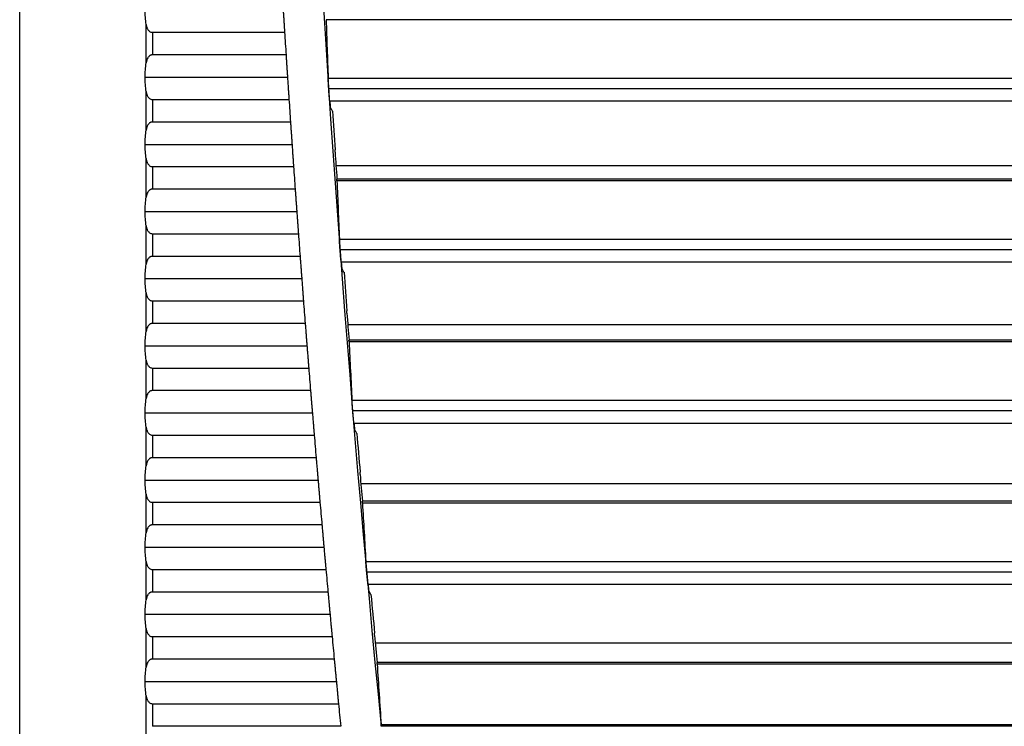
# Model space of a CAD drawing. Header units: millimetres. Extents: x 0 to 1956, y 0 to 1511.
# Tile 17 of 56: x 717 to 790, y 884 to 937. Entities that reach past the tile are written whole.
import ezdxf

# ---------------------------------------------------------------- set-up
doc = ezdxf.new("R2010")
doc.units = ezdxf.units.MM
doc.header["$LTSCALE"] = 7

msp = doc.modelspace()

# ---------------------------------------------------------------- linework, layer by layer
for p, q in [((717.116, 867.318), (717.116, 1207.467)), ((726.537, 933.299), (726.537, 936.169)), ((863.562, 936.517), (739.943, 936.517)), ((726.998, 935.576), (726.998, 933.893)), ((726.998, 935.576), (736.847, 935.576)), ((736.955, 933.893), (726.998, 933.893)), ((726.454, 932.234), (737.064, 932.234)), ((740.091, 932.172), (990.242, 932.172)), ((726.537, 928.299), (726.537, 931.169)), ((990.198, 931.377), (740.136, 931.377)), ((726.998, 930.576), (737.174, 930.576)), ((726.998, 930.576), (726.998, 928.893)), ((990.119, 930.454), (740.214, 930.454)), ((737.287, 928.893), (726.998, 928.893)), ((726.454, 927.234), (737.401, 927.234)), ((726.537, 923.299), (726.537, 926.169)), ((859.167, 925.643), (740.677, 925.643)), ((726.998, 925.576), (737.516, 925.576)), ((726.998, 925.576), (726.998, 923.893)), ((863.562, 924.517), (740.747, 924.517)), ((863.553, 924.651), (740.749, 924.651)), ((737.636, 923.893), (726.998, 923.893)), ((726.454, 922.234), (737.755, 922.234)), ((726.537, 918.299), (726.537, 921.169)), ((726.998, 920.576), (737.876, 920.576)), ((726.998, 920.576), (726.998, 918.893)), ((740.931, 920.172), (989.402, 920.172)), ((989.351, 919.377), (740.982, 919.377)), ((738.001, 918.893), (726.998, 918.893)), ((989.266, 918.454), (741.067, 918.454)), ((726.454, 917.234), (738.126, 917.234)), ((726.537, 913.299), (726.537, 916.169)), ((726.998, 915.576), (726.998, 913.893)), ((726.998, 915.576), (738.252, 915.576)), ((738.383, 913.893), (726.998, 913.893)), ((859.167, 913.793), (741.557, 913.793)), ((863.562, 912.517), (741.649, 912.517)), ((863.553, 912.651), (741.65, 912.651)), ((726.454, 912.234), (738.513, 912.234)), ((726.537, 908.299), (726.537, 911.169)), ((726.998, 910.576), (726.998, 908.893)), ((726.998, 910.576), (738.646, 910.576)), ((738.782, 908.893), (726.998, 908.893)), ((741.868, 908.172), (988.466, 908.172)), ((988.408, 907.377), (741.925, 907.377)), ((726.454, 907.234), (738.918, 907.234)), ((726.537, 903.299), (726.537, 906.169)), ((988.315, 906.454), (742.018, 906.454)), ((726.998, 905.576), (726.998, 903.893)), ((726.998, 905.576), (739.055, 905.576)), ((739.197, 903.893), (726.998, 903.893)), ((726.454, 902.234), (739.339, 902.234)), ((859.167, 901.943), (742.533, 901.943)), ((726.537, 898.299), (726.537, 901.169)), ((726.998, 900.576), (726.998, 898.893)), ((726.998, 900.576), (739.482, 900.576)), ((863.553, 900.651), (742.647, 900.651)), ((863.562, 900.517), (742.648, 900.517)), ((739.63, 898.893), (726.998, 898.893)), ((726.454, 897.234), (739.777, 897.234)), ((726.537, 893.299), (726.537, 896.169)), ((726.998, 895.576), (726.998, 893.893)), ((726.998, 895.576), (739.926, 895.576)), ((742.901, 896.172), (987.432, 896.172)), ((987.368, 895.377), (742.965, 895.377)), ((987.268, 894.454), (743.065, 894.454)), ((740.079, 893.893), (726.998, 893.893)), ((726.454, 892.234), (740.232, 892.234)), ((726.537, 888.299), (726.537, 891.169)), ((726.998, 890.576), (740.386, 890.576)), ((726.998, 890.576), (726.998, 888.893)), ((859.167, 890.093), (743.603, 890.093)), ((740.545, 888.893), (726.998, 888.893)), ((863.553, 888.651), (743.742, 888.651)), ((863.562, 888.517), (743.743, 888.517)), ((726.454, 887.234), (740.703, 887.234)), ((726.537, 883.299), (726.537, 886.169)), ((726.998, 885.576), (726.998, 883.893)), ((726.998, 885.576), (740.863, 885.576)), ((741.028, 883.893), (726.998, 883.893)), ((744.042, 884.032), (986.292, 884.032)), ((986.291, 883.898), (744.042, 883.898))]:
    msp.add_line(p, q)
at = {"flags": 128}
for points in [[(740.275, 929.954), (740.27, 930.017), (740.266, 930.079), (740.262, 930.142), (740.258, 930.204), (740.254, 930.267), (740.249, 930.329), (740.245, 930.392), (740.241, 930.454)], [(740.414, 929.71), (740.336, 929.847), (740.275, 929.954)], [(740.606, 926.651), (740.609, 926.749), (740.611, 926.827)], [(741.132, 917.954), (741.128, 918.017), (741.123, 918.079), (741.118, 918.142), (741.113, 918.204), (741.109, 918.267), (741.104, 918.329), (741.099, 918.392), (741.095, 918.454)], [(741.273, 917.71), (741.194, 917.847), (741.132, 917.954)], [(741.49, 914.651), (741.493, 914.749), (741.494, 914.827)], [(742.087, 905.954), (742.082, 906.017), (742.076, 906.079), (742.071, 906.142), (742.066, 906.204), (742.061, 906.267), (742.056, 906.329), (742.05, 906.392), (742.045, 906.454)], [(742.23, 905.71), (742.15, 905.847), (742.087, 905.954)], [(742.472, 902.651), (742.473, 902.749), (742.474, 902.827)], [(743.138, 893.954), (743.133, 894.017), (743.127, 894.079), (743.121, 894.142), (743.116, 894.204), (743.11, 894.267), (743.104, 894.329), (743.098, 894.392), (743.093, 894.454)], [(743.284, 893.71), (743.202, 893.847), (743.138, 893.954)], [(743.55, 890.651), (743.551, 890.749), (743.551, 890.827)]]:
    msp.add_lwpolyline(points, dxfattribs=at)
for radius, start, end in [(1500, 173.953628, 185.623813), (1503, 183.636, 183.700303), (1503, 183.82701, 183.891327), (1499.825, 183.868279, 183.978676), (1499.843, 183.985382, 184.061973), (1503, 184.018062, 184.082394), (1503, 184.209159, 184.273507), (1499.825, 184.327875, 184.438336), (1503, 184.400303, 184.464667), (1499.843, 184.445041, 184.521677), (1503, 184.591496, 184.655878), (1503, 184.782741, 184.84714), (1499.825, 184.78775, 184.898283), (1499.843, 184.904986, 184.981674), (1503, 184.974038, 185.038456), (1503, 185.165392, 185.229829), (1499.825, 185.247934, 185.358546), (1503, 185.356803, 185.42126), (1499.843, 185.365249, 185.441992), (1503, 185.548274, 185.612752)]:
    msp.add_arc((2236.822, 1030.893), radius, start, end)
for points in [[(726.537, 936.169), (726.483, 936.507), (726.454, 936.873), (726.454, 937.234)], [(739.943, 936.517), (739.99, 935.068), (740.04, 933.62), (740.091, 932.172)], [(726.454, 932.234), (726.454, 932.595), (726.483, 932.962), (726.537, 933.299)], [(726.537, 931.169), (726.483, 931.507), (726.454, 931.873), (726.454, 932.234)], [(726.454, 927.234), (726.454, 927.595), (726.483, 927.962), (726.537, 928.299)], [(726.537, 926.169), (726.483, 926.507), (726.454, 926.873), (726.454, 927.234)], [(740.747, 924.517), (740.807, 923.068), (740.868, 921.62), (740.931, 920.172)], [(726.454, 922.234), (726.454, 922.595), (726.483, 922.962), (726.537, 923.299)], [(726.537, 921.169), (726.483, 921.507), (726.454, 921.873), (726.454, 922.234)], [(726.454, 917.234), (726.454, 917.595), (726.483, 917.962), (726.537, 918.299)], [(726.537, 916.169), (726.483, 916.507), (726.454, 916.873), (726.454, 917.234)], [(726.454, 912.234), (726.454, 912.595), (726.483, 912.962), (726.537, 913.299)], [(741.649, 912.517), (741.72, 911.068), (741.793, 909.62), (741.868, 908.172)], [(726.537, 911.169), (726.483, 911.507), (726.454, 911.873), (726.454, 912.234)], [(726.454, 907.234), (726.454, 907.595), (726.483, 907.962), (726.537, 908.299)], [(726.537, 906.169), (726.483, 906.507), (726.454, 906.873), (726.454, 907.234)], [(726.454, 902.234), (726.454, 902.595), (726.483, 902.962), (726.537, 903.299)], [(726.537, 901.169), (726.483, 901.507), (726.454, 901.873), (726.454, 902.234)], [(742.648, 900.517), (742.73, 899.068), (742.815, 897.62), (742.901, 896.172)], [(726.454, 897.234), (726.454, 897.595), (726.483, 897.962), (726.537, 898.299)], [(726.537, 896.169), (726.483, 896.507), (726.454, 896.873), (726.454, 897.234)], [(726.454, 892.234), (726.454, 892.595), (726.483, 892.962), (726.537, 893.299)], [(726.537, 891.169), (726.483, 891.507), (726.454, 891.873), (726.454, 892.234)], [(726.454, 887.234), (726.454, 887.595), (726.483, 887.962), (726.537, 888.299)], [(743.743, 888.517), (743.841, 887.021), (743.94, 885.527), (744.042, 884.032)], [(726.537, 886.169), (726.483, 886.507), (726.454, 886.873), (726.454, 887.234)]]:
    msp.add_open_spline(points, degree=3)
for points, knots in [([(736.743, 937.234), (736.747, 937.176), (736.754, 937.058), (736.765, 936.884), (736.776, 936.71), (736.787, 936.538), (736.8, 936.33), (736.815, 936.091), (736.832, 935.825), (736.842, 935.659), (736.847, 935.576)], [0, 0, 0, 0, 0.10026, 0.200037, 0.299673, 0.399511, 0.499896, 0.666795, 0.832962, 1, 1, 1, 1]), ([(726.537, 936.169), (726.544, 936.131), (726.557, 936.058), (726.585, 935.957), (726.619, 935.868), (726.663, 935.784), (726.719, 935.706), (726.795, 935.638), (726.888, 935.586), (726.962, 935.579), (726.998, 935.576)], [0, 0, 0, 0, 0.141663, 0.271565, 0.390457, 0.499316, 0.630916, 0.749123, 0.878286, 1, 1, 1, 1]), ([(726.998, 933.893), (726.98, 933.892), (726.944, 933.89), (726.892, 933.877), (726.842, 933.856), (726.783, 933.82), (726.719, 933.762), (726.645, 933.659), (726.577, 933.505), (726.551, 933.372), (726.537, 933.299)], [0, 0, 0, 0, 0.06087, 0.121652, 0.184319, 0.250676, 0.369054, 0.500989, 0.728481, 1, 1, 1, 1]), ([(736.955, 933.893), (736.959, 933.843), (736.965, 933.744), (736.975, 933.59), (736.985, 933.431), (736.996, 933.268), (737.009, 933.064), (737.025, 932.817), (737.044, 932.527), (737.057, 932.332), (737.064, 932.234)], [0, 0, 0, 0, 0.1003, 0.200128, 0.299827, 0.399742, 0.500217, 0.666971, 0.833034, 1, 1, 1, 1]), ([(737.064, 932.234), (737.067, 932.176), (737.075, 932.058), (737.087, 931.884), (737.098, 931.71), (737.11, 931.538), (737.123, 931.33), (737.139, 931.091), (737.157, 930.825), (737.168, 930.659), (737.174, 930.576)], [0, 0, 0, 0, 0.100261, 0.200038, 0.299674, 0.399512, 0.499896, 0.666797, 0.832965, 1, 1, 1, 1]), ([(740.136, 931.377), (740.133, 931.409), (740.129, 931.474), (740.123, 931.568), (740.118, 931.661), (740.112, 931.75), (740.107, 931.843), (740.102, 931.937), (740.097, 932.027), (740.094, 932.108), (740.092, 932.15), (740.091, 932.172)], [0, 0, 0, 0, 0.100641, 0.199931, 0.298914, 0.398641, 0.500143, 0.623806, 0.750355, 0.874468, 1, 1, 1, 1]), ([(726.537, 931.169), (726.544, 931.131), (726.557, 931.058), (726.585, 930.957), (726.619, 930.868), (726.663, 930.784), (726.719, 930.706), (726.795, 930.638), (726.888, 930.586), (726.962, 930.579), (726.998, 930.576)], [0, 0, 0, 0, 0.1416631, 0.2715652, 0.3904567, 0.4993164, 0.6309156, 0.7491233, 0.8782856, 1, 1, 1, 1]), ([(740.214, 930.454), (740.213, 930.455), (740.212, 930.457), (740.21, 930.471), (740.207, 930.492), (740.202, 930.532), (740.195, 930.603), (740.185, 930.718), (740.173, 930.858), (740.161, 931.018), (740.148, 931.193), (740.14, 931.316), (740.136, 931.377)], [0, 0, 0, 0, 0.062269, 0.124334, 0.186776, 0.250169, 0.37356, 0.499921, 0.622448, 0.7492, 0.874527, 1, 1, 1, 1]), ([(726.998, 928.893), (726.98, 928.892), (726.944, 928.89), (726.892, 928.877), (726.842, 928.856), (726.783, 928.82), (726.719, 928.762), (726.645, 928.659), (726.577, 928.505), (726.551, 928.372), (726.537, 928.299)], [0, 0, 0, 0, 0.06087, 0.121652, 0.184319, 0.250676, 0.369054, 0.500989, 0.728481, 1, 1, 1, 1]), ([(737.287, 928.893), (737.29, 928.843), (737.297, 928.744), (737.308, 928.59), (737.319, 928.431), (737.33, 928.268), (737.344, 928.063), (737.361, 927.817), (737.381, 927.527), (737.394, 927.332), (737.401, 927.234)], [0, 0, 0, 0, 0.100298, 0.200125, 0.299824, 0.39974, 0.500218, 0.66697, 0.833033, 1, 1, 1, 1]), ([(737.401, 927.234), (737.405, 927.176), (737.413, 927.058), (737.425, 926.884), (737.437, 926.71), (737.449, 926.538), (737.464, 926.331), (737.48, 926.091), (737.499, 925.825), (737.511, 925.659), (737.516, 925.576)], [0, 0, 0, 0, 0.100261, 0.200039, 0.299675, 0.399513, 0.499895, 0.6668, 0.832968, 1, 1, 1, 1]), ([(726.537, 926.169), (726.544, 926.131), (726.557, 926.058), (726.585, 925.957), (726.619, 925.868), (726.663, 925.784), (726.719, 925.706), (726.795, 925.638), (726.888, 925.586), (726.962, 925.579), (726.998, 925.576)], [0, 0, 0, 0, 0.141663, 0.271565, 0.390457, 0.499316, 0.630916, 0.749123, 0.878286, 1, 1, 1, 1]), ([(740.747, 924.517), (740.747, 924.53), (740.746, 924.558), (740.745, 924.591), (740.744, 924.622), (740.745, 924.646), (740.746, 924.649), (740.747, 924.651)], [0, 0, 0, 0, 0.166121, 0.332227, 0.499584, 0.749081, 1, 1, 1, 1]), ([(726.998, 923.893), (726.98, 923.892), (726.944, 923.89), (726.892, 923.877), (726.842, 923.856), (726.783, 923.82), (726.719, 923.762), (726.645, 923.659), (726.577, 923.505), (726.551, 923.372), (726.537, 923.299)], [0, 0, 0, 0, 0.06087, 0.121652, 0.184319, 0.250676, 0.369054, 0.500989, 0.728481, 1, 1, 1, 1]), ([(737.636, 923.893), (737.639, 923.843), (737.646, 923.744), (737.657, 923.59), (737.669, 923.431), (737.68, 923.268), (737.695, 923.063), (737.713, 922.817), (737.734, 922.527), (737.748, 922.332), (737.755, 922.234)], [0, 0, 0, 0, 0.100296, 0.200122, 0.299821, 0.399739, 0.500218, 0.66697, 0.833032, 1, 1, 1, 1]), ([(737.755, 922.234), (737.759, 922.176), (737.768, 922.058), (737.78, 921.884), (737.793, 921.71), (737.805, 921.538), (737.821, 921.331), (737.838, 921.091), (737.858, 920.825), (737.87, 920.659), (737.876, 920.576)], [0, 0, 0, 0, 0.100262, 0.20004, 0.299676, 0.399514, 0.499895, 0.666803, 0.832971, 1, 1, 1, 1]), ([(726.537, 921.169), (726.544, 921.131), (726.557, 921.058), (726.585, 920.957), (726.619, 920.868), (726.663, 920.784), (726.719, 920.706), (726.795, 920.638), (726.888, 920.586), (726.962, 920.579), (726.998, 920.576)], [0, 0, 0, 0, 0.141663, 0.271565, 0.390457, 0.499316, 0.630916, 0.749123, 0.878286, 1, 1, 1, 1]), ([(740.982, 919.377), (740.979, 919.409), (740.975, 919.474), (740.968, 919.568), (740.962, 919.661), (740.956, 919.75), (740.949, 919.843), (740.944, 919.937), (740.938, 920.027), (740.934, 920.108), (740.932, 920.15), (740.931, 920.172)], [0, 0, 0, 0, 0.100649, 0.199944, 0.298928, 0.398652, 0.500145, 0.623812, 0.750356, 0.874473, 1, 1, 1, 1]), ([(741.067, 918.454), (741.067, 918.455), (741.066, 918.457), (741.063, 918.471), (741.06, 918.492), (741.055, 918.532), (741.047, 918.603), (741.036, 918.718), (741.023, 918.858), (741.01, 919.018), (740.996, 919.194), (740.986, 919.316), (740.982, 919.377)], [0, 0, 0, 0, 0.062267, 0.12433, 0.186774, 0.25017, 0.373555, 0.499922, 0.622445, 0.749199, 0.874523, 1, 1, 1, 1]), ([(726.998, 918.893), (726.98, 918.892), (726.944, 918.89), (726.892, 918.877), (726.842, 918.856), (726.783, 918.82), (726.719, 918.762), (726.645, 918.659), (726.577, 918.505), (726.551, 918.372), (726.537, 918.299)], [0, 0, 0, 0, 0.06087, 0.121652, 0.184319, 0.250676, 0.369054, 0.500989, 0.728481, 1, 1, 1, 1]), ([(738.001, 918.893), (738.005, 918.843), (738.012, 918.744), (738.024, 918.59), (738.035, 918.431), (738.048, 918.268), (738.063, 918.063), (738.082, 917.817), (738.103, 917.527), (738.118, 917.332), (738.126, 917.234)], [0, 0, 0, 0, 0.1002941, 0.2001188, 0.2998181, 0.3997372, 0.500219, 0.6669685, 0.833031, 1, 1, 1, 1]), ([(738.126, 917.234), (738.13, 917.176), (738.139, 917.058), (738.152, 916.884), (738.166, 916.71), (738.179, 916.538), (738.194, 916.331), (738.213, 916.091), (738.233, 915.825), (738.246, 915.659), (738.252, 915.576)], [0, 0, 0, 0, 0.100262, 0.200041, 0.299677, 0.399515, 0.499895, 0.666806, 0.832974, 1, 1, 1, 1]), ([(726.537, 916.169), (726.544, 916.131), (726.557, 916.058), (726.585, 915.957), (726.619, 915.868), (726.663, 915.784), (726.719, 915.706), (726.795, 915.638), (726.888, 915.586), (726.962, 915.579), (726.998, 915.576)], [0, 0, 0, 0, 0.141663, 0.271565, 0.390457, 0.499316, 0.630916, 0.749123, 0.878286, 1, 1, 1, 1]), ([(726.998, 913.893), (726.98, 913.892), (726.944, 913.89), (726.892, 913.877), (726.842, 913.856), (726.783, 913.82), (726.719, 913.762), (726.645, 913.659), (726.577, 913.505), (726.551, 913.372), (726.537, 913.299)], [0, 0, 0, 0, 0.06087, 0.121652, 0.184319, 0.250676, 0.369054, 0.500989, 0.728481, 1, 1, 1, 1]), ([(738.383, 913.893), (738.387, 913.843), (738.394, 913.744), (738.407, 913.59), (738.419, 913.431), (738.432, 913.267), (738.448, 913.063), (738.467, 912.817), (738.49, 912.527), (738.506, 912.332), (738.513, 912.234)], [0, 0, 0, 0, 0.100292, 0.200115, 0.299815, 0.399735, 0.50022, 0.666967, 0.83303, 1, 1, 1, 1]), ([(741.649, 912.517), (741.648, 912.53), (741.647, 912.558), (741.646, 912.591), (741.645, 912.622), (741.645, 912.646), (741.647, 912.649), (741.647, 912.651)], [0, 0, 0, 0, 0.166127, 0.332233, 0.499586, 0.749082, 1, 1, 1, 1]), ([(738.513, 912.234), (738.518, 912.176), (738.527, 912.058), (738.541, 911.884), (738.555, 911.71), (738.569, 911.538), (738.585, 911.331), (738.604, 911.091), (738.626, 910.825), (738.639, 910.659), (738.646, 910.576)], [0, 0, 0, 0, 0.100263, 0.200042, 0.299678, 0.399516, 0.499895, 0.666809, 0.832977, 1, 1, 1, 1]), ([(726.537, 911.169), (726.544, 911.131), (726.557, 911.058), (726.585, 910.957), (726.619, 910.868), (726.663, 910.784), (726.719, 910.706), (726.795, 910.638), (726.888, 910.586), (726.962, 910.579), (726.998, 910.576)], [0, 0, 0, 0, 0.1416631, 0.2715652, 0.3904567, 0.4993164, 0.6309156, 0.7491233, 0.8782856, 1, 1, 1, 1]), ([(726.998, 908.893), (726.98, 908.892), (726.944, 908.89), (726.892, 908.877), (726.842, 908.856), (726.783, 908.82), (726.719, 908.762), (726.645, 908.659), (726.577, 908.505), (726.551, 908.372), (726.537, 908.299)], [0, 0, 0, 0, 0.06087, 0.121652, 0.184319, 0.250676, 0.369054, 0.500989, 0.728481, 1, 1, 1, 1]), ([(738.782, 908.893), (738.786, 908.843), (738.794, 908.744), (738.806, 908.59), (738.819, 908.431), (738.833, 908.267), (738.849, 908.063), (738.87, 907.817), (738.893, 907.527), (738.91, 907.332), (738.918, 907.234)], [0, 0, 0, 0, 0.100289, 0.200112, 0.299812, 0.399734, 0.50022, 0.666966, 0.833029, 1, 1, 1, 1]), ([(741.925, 907.377), (741.922, 907.409), (741.917, 907.473), (741.909, 907.568), (741.902, 907.661), (741.896, 907.75), (741.889, 907.843), (741.882, 907.937), (741.876, 908.027), (741.871, 908.108), (741.869, 908.15), (741.868, 908.172)], [0, 0, 0, 0, 0.100657, 0.199958, 0.298943, 0.398663, 0.500146, 0.623819, 0.750357, 0.874478, 1, 1, 1, 1]), ([(742.018, 906.454), (742.017, 906.455), (742.016, 906.457), (742.013, 906.471), (742.01, 906.492), (742.005, 906.532), (741.996, 906.604), (741.984, 906.718), (741.971, 906.858), (741.956, 907.018), (741.94, 907.194), (741.93, 907.316), (741.925, 907.377)], [0, 0, 0, 0, 0.0622644, 0.1243265, 0.186771, 0.2501719, 0.3735482, 0.4999236, 0.622442, 0.7491986, 0.874518, 1, 1, 1, 1]), ([(738.918, 907.234), (738.922, 907.176), (738.932, 907.058), (738.947, 906.884), (738.961, 906.71), (738.975, 906.538), (738.993, 906.331), (739.012, 906.091), (739.035, 905.825), (739.049, 905.659), (739.055, 905.576)], [0, 0, 0, 0, 0.100264, 0.200043, 0.29968, 0.399517, 0.499895, 0.666812, 0.83298, 1, 1, 1, 1]), ([(726.537, 906.169), (726.544, 906.131), (726.557, 906.058), (726.585, 905.957), (726.619, 905.868), (726.663, 905.784), (726.719, 905.706), (726.795, 905.638), (726.888, 905.586), (726.962, 905.579), (726.998, 905.576)], [0, 0, 0, 0, 0.1416631, 0.2715652, 0.3904567, 0.4993164, 0.6309156, 0.7491233, 0.8782856, 1, 1, 1, 1]), ([(726.998, 903.893), (726.98, 903.892), (726.944, 903.89), (726.892, 903.877), (726.842, 903.856), (726.783, 903.82), (726.719, 903.762), (726.645, 903.659), (726.577, 903.505), (726.551, 903.372), (726.537, 903.299)], [0, 0, 0, 0, 0.0608704, 0.1216521, 0.1843187, 0.2506761, 0.3690545, 0.5009893, 0.7284807, 1, 1, 1, 1]), ([(739.197, 903.893), (739.201, 903.843), (739.21, 903.744), (739.223, 903.59), (739.236, 903.431), (739.25, 903.267), (739.268, 903.063), (739.289, 902.817), (739.314, 902.527), (739.33, 902.332), (739.339, 902.234)], [0, 0, 0, 0, 0.100287, 0.200108, 0.299808, 0.399732, 0.500221, 0.666965, 0.833028, 1, 1, 1, 1]), ([(739.339, 902.234), (739.344, 902.176), (739.354, 902.058), (739.369, 901.884), (739.384, 901.71), (739.399, 901.538), (739.417, 901.331), (739.437, 901.091), (739.461, 900.825), (739.475, 900.659), (739.482, 900.576)], [0, 0, 0, 0, 0.100264, 0.200044, 0.299681, 0.399518, 0.499895, 0.666815, 0.832984, 1, 1, 1, 1]), ([(726.537, 901.169), (726.544, 901.131), (726.557, 901.058), (726.585, 900.957), (726.619, 900.868), (726.663, 900.784), (726.719, 900.706), (726.795, 900.638), (726.888, 900.586), (726.962, 900.579), (726.998, 900.576)], [0, 0, 0, 0, 0.141663, 0.271565, 0.390457, 0.499316, 0.630916, 0.749123, 0.878286, 1, 1, 1, 1]), ([(742.648, 900.517), (742.647, 900.53), (742.645, 900.558), (742.644, 900.591), (742.643, 900.622), (742.643, 900.646), (742.644, 900.649), (742.645, 900.651)], [0, 0, 0, 0, 0.166133, 0.332239, 0.499587, 0.749084, 1, 1, 1, 1]), ([(726.998, 898.893), (726.98, 898.892), (726.944, 898.89), (726.892, 898.877), (726.842, 898.856), (726.783, 898.82), (726.719, 898.762), (726.645, 898.659), (726.577, 898.505), (726.551, 898.372), (726.537, 898.299)], [0, 0, 0, 0, 0.0608704, 0.1216521, 0.1843187, 0.2506761, 0.3690545, 0.5009893, 0.7284807, 1, 1, 1, 1]), ([(739.63, 898.893), (739.634, 898.843), (739.643, 898.744), (739.656, 898.59), (739.67, 898.431), (739.685, 898.267), (739.703, 898.063), (739.725, 897.817), (739.751, 897.527), (739.768, 897.332), (739.777, 897.234)], [0, 0, 0, 0, 0.100284, 0.200105, 0.299805, 0.39973, 0.500222, 0.666964, 0.833027, 1, 1, 1, 1]), ([(739.777, 897.234), (739.782, 897.176), (739.793, 897.058), (739.808, 896.884), (739.824, 896.71), (739.839, 896.538), (739.858, 896.331), (739.879, 896.091), (739.903, 895.825), (739.918, 895.659), (739.926, 895.576)], [0, 0, 0, 0, 0.100265, 0.200046, 0.299682, 0.399519, 0.499895, 0.666819, 0.832988, 1, 1, 1, 1]), ([(726.537, 896.169), (726.544, 896.131), (726.557, 896.058), (726.585, 895.957), (726.619, 895.868), (726.663, 895.784), (726.719, 895.706), (726.795, 895.638), (726.888, 895.586), (726.962, 895.579), (726.998, 895.576)], [0, 0, 0, 0, 0.1416631, 0.2715652, 0.3904567, 0.4993164, 0.6309156, 0.7491233, 0.8782856, 1, 1, 1, 1]), ([(742.965, 895.377), (742.962, 895.409), (742.956, 895.473), (742.948, 895.568), (742.94, 895.661), (742.933, 895.75), (742.925, 895.843), (742.918, 895.937), (742.911, 896.027), (742.905, 896.108), (742.903, 896.15), (742.901, 896.172)], [0, 0, 0, 0, 0.100666, 0.199973, 0.29896, 0.398676, 0.500148, 0.623826, 0.750359, 0.874484, 1, 1, 1, 1]), ([(743.065, 894.454), (743.065, 894.455), (743.064, 894.457), (743.061, 894.471), (743.057, 894.492), (743.052, 894.533), (743.043, 894.604), (743.03, 894.718), (743.015, 894.858), (742.999, 895.019), (742.982, 895.194), (742.97, 895.316), (742.965, 895.377)], [0, 0, 0, 0, 0.0622619, 0.1243226, 0.1867681, 0.2501734, 0.3735412, 0.4999249, 0.6224384, 0.7491978, 0.8745127, 1, 1, 1, 1]), ([(726.998, 893.893), (726.98, 893.892), (726.944, 893.89), (726.892, 893.877), (726.842, 893.856), (726.783, 893.82), (726.719, 893.762), (726.645, 893.659), (726.577, 893.505), (726.551, 893.372), (726.537, 893.299)], [0, 0, 0, 0, 0.06087, 0.121652, 0.184319, 0.250676, 0.369054, 0.500989, 0.728481, 1, 1, 1, 1]), ([(740.079, 893.893), (740.083, 893.843), (740.092, 893.744), (740.107, 893.59), (740.121, 893.431), (740.136, 893.267), (740.155, 893.063), (740.178, 892.817), (740.205, 892.527), (740.223, 892.332), (740.232, 892.234)], [0, 0, 0, 0, 0.1002816, 0.2001009, 0.2998013, 0.3997276, 0.5002222, 0.6669629, 0.8330259, 1, 1, 1, 1]), ([(740.232, 892.234), (740.237, 892.176), (740.248, 892.058), (740.264, 891.884), (740.28, 891.71), (740.296, 891.538), (740.316, 891.331), (740.338, 891.091), (740.363, 890.825), (740.378, 890.659), (740.386, 890.576)], [0, 0, 0, 0, 0.100266, 0.200047, 0.299684, 0.39952, 0.499895, 0.666823, 0.832992, 1, 1, 1, 1]), ([(726.537, 891.169), (726.544, 891.131), (726.557, 891.058), (726.585, 890.957), (726.619, 890.868), (726.663, 890.784), (726.719, 890.706), (726.795, 890.638), (726.888, 890.586), (726.962, 890.579), (726.998, 890.576)], [0, 0, 0, 0, 0.141663, 0.271565, 0.390457, 0.499316, 0.630916, 0.749123, 0.878286, 1, 1, 1, 1]), ([(726.998, 888.893), (726.98, 888.892), (726.944, 888.89), (726.892, 888.877), (726.842, 888.856), (726.783, 888.82), (726.719, 888.762), (726.645, 888.659), (726.577, 888.505), (726.551, 888.372), (726.537, 888.299)], [0, 0, 0, 0, 0.06087, 0.121652, 0.184319, 0.250676, 0.369054, 0.500989, 0.728481, 1, 1, 1, 1]), ([(740.545, 888.893), (740.55, 888.843), (740.559, 888.744), (740.574, 888.59), (740.589, 888.431), (740.604, 888.267), (740.624, 888.063), (740.647, 887.817), (740.675, 887.527), (740.694, 887.332), (740.703, 887.234)], [0, 0, 0, 0, 0.100279, 0.200097, 0.299798, 0.399725, 0.500223, 0.666962, 0.833025, 1, 1, 1, 1]), ([(743.743, 888.517), (743.742, 888.53), (743.741, 888.558), (743.739, 888.591), (743.738, 888.622), (743.738, 888.646), (743.739, 888.649), (743.739, 888.651)], [0, 0, 0, 0, 0.16614, 0.332246, 0.49959, 0.749086, 1, 1, 1, 1]), ([(740.703, 887.234), (740.709, 887.176), (740.72, 887.058), (740.737, 886.884), (740.754, 886.71), (740.77, 886.538), (740.79, 886.331), (740.813, 886.091), (740.839, 885.825), (740.855, 885.659), (740.863, 885.576)], [0, 0, 0, 0, 0.100267, 0.200048, 0.299685, 0.399521, 0.499895, 0.666826, 0.832996, 1, 1, 1, 1]), ([(726.537, 886.169), (726.544, 886.131), (726.557, 886.058), (726.585, 885.957), (726.619, 885.868), (726.663, 885.784), (726.719, 885.706), (726.795, 885.638), (726.888, 885.586), (726.962, 885.579), (726.998, 885.576)], [0, 0, 0, 0, 0.141663, 0.271565, 0.390457, 0.499316, 0.630916, 0.749123, 0.878286, 1, 1, 1, 1]), ([(744.046, 883.898), (744.046, 883.898), (744.047, 883.9), (744.048, 883.912), (744.047, 883.934), (744.046, 883.97), (744.043, 884.011), (744.042, 884.032)], [0, 0, 0, 0, 0.166413, 0.332682, 0.500084, 0.749141, 1, 1, 1, 1])]:
    msp.add_open_spline(points, degree=3, knots=knots)

doc.saveas('drawing.dxf')
